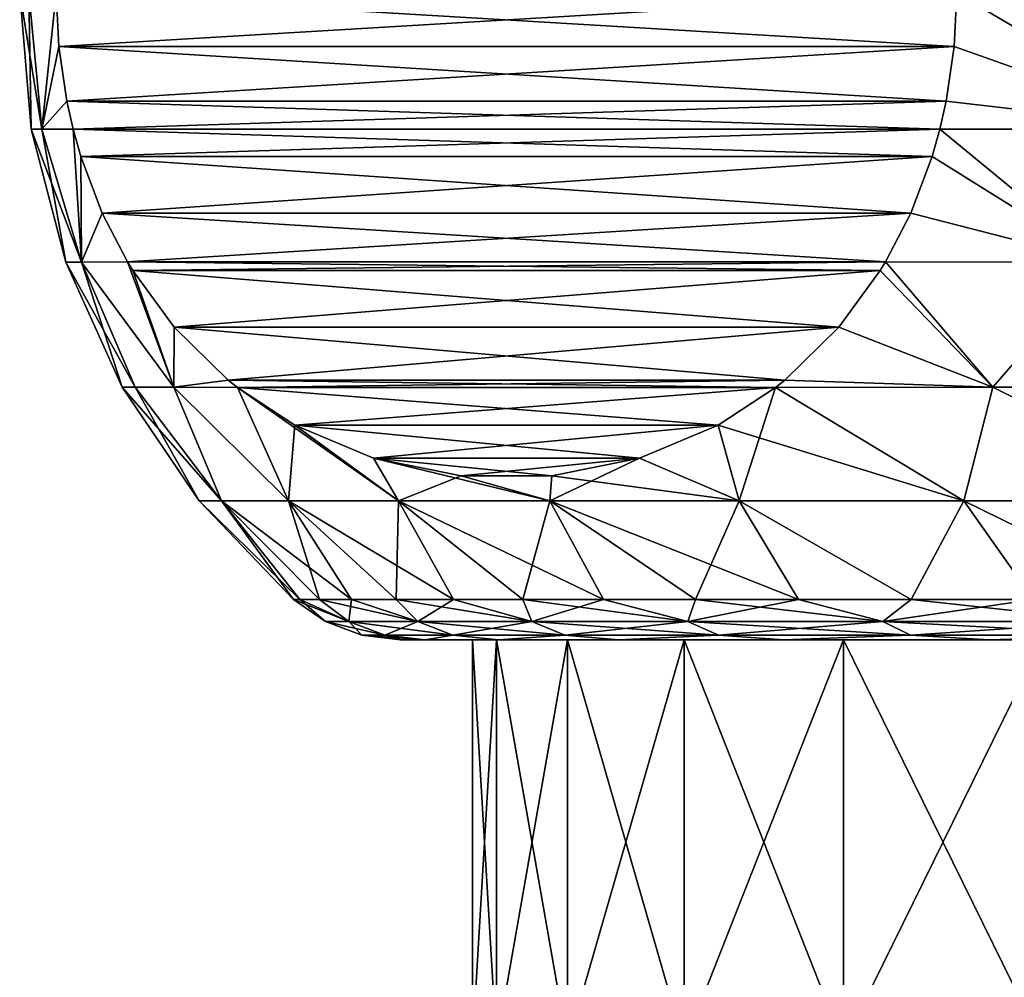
# Model space of a CAD drawing. Header units: metres. Extents: x -109 to 109, y -63 to 140.
# Tile 184 of 256: x -92.5 to -86.41, y 88.92 to 94.83. Entities that reach past the tile are written whole.
import ezdxf

# ---------------------------------------------------------------- set-up
doc = ezdxf.new("R2010")
doc.units = ezdxf.units.M
doc.layers.add('solid_502308_SW0001', color=7, linetype='CONTINUOUS')

msp = doc.modelspace()

# ---------------------------------------------------------------- linework, layer by layer
at = {"layer": 'solid_502308_SW0001'}
for points in [[(-92.5, 95), (-92.428253, 94.155998), (-92.363007, 94.155998, 1.440254)], [(-92.443466, 95, -1.343836), (-92.428253, 94.155998), (-92.5, 95)], [(-92.443466, 95, 1.343836), (-92.5, 95), (-92.363007, 94.155998, 1.440254)], [(-92.363007, 94.155998, -1.440254), (-92.428253, 94.155998), (-92.443466, 95, -1.343836)], [(-92.274261, 95, 2.678175), (-92.443466, 95, 1.343836), (-92.363007, 94.155998, 1.440254)], [(-92.363007, 94.155998, -1.440254), (-92.443466, 95, -1.343836), (-92.274261, 95, -2.678175)], [(-92.258263, 94.666733, 2.705894), (-92.274261, 95, 2.678175), (-92.363007, 94.155998, 1.440254)], [(-92.258263, 94.666733, -2.705895), (-92.363007, 94.155998, -1.440254), (-92.274261, 95, -2.678175)], [(-92.274261, 95, -2.678175), (-86.706497, 95, -12.321825), (-86.722504, 94.666733, -12.294106)], [(-86.706497, 95, 12.321825), (-92.274261, 95, 2.678175), (-92.258263, 94.666733, 2.705894)], [(-92.258263, 94.666733, -2.705895), (-92.274261, 95, -2.678175), (-86.722504, 94.666733, -12.294106)], [(-86.722504, 94.666733, 12.294106), (-86.706497, 95, 12.321825), (-92.258263, 94.666733, 2.705894)], [(-85.281784, 94.155998, -13.288697), (-86.722504, 94.666733, -12.294106), (-86.706497, 95, -12.321825)], [(-86.722504, 94.666733, 12.294106), (-85.281784, 94.155998, 13.288697), (-86.706497, 95, 12.321825)], [(-85.281784, 94.155998, -13.288697), (-86.706497, 95, -12.321825), (-85.263802, 95, -13.3864)], [(-85.281784, 94.155998, 13.288697), (-85.263802, 95, 13.3864), (-86.706497, 95, 12.321825)], [(-92.208832, 94.330009, 2.791499), (-92.258263, 94.666733, 2.705894), (-92.363007, 94.155998, 1.440254)], [(-92.258263, 94.666733, -2.705895), (-92.208832, 94.330009, -2.7915), (-92.363007, 94.155998, -1.440254)], [(-86.722504, 94.666733, 12.294106), (-92.258263, 94.666733, 2.705894), (-92.208832, 94.330009, 2.791499)], [(-92.258263, 94.666733, -2.705895), (-86.722504, 94.666733, -12.294106), (-86.771927, 94.330009, -12.208501)], [(-92.258263, 94.666733, -2.705895), (-86.771927, 94.330009, -12.208501), (-92.208832, 94.330009, -2.7915)], [(-86.722504, 94.666733, 12.294106), (-92.208832, 94.330009, 2.791499), (-86.771927, 94.330009, 12.208501)], [(-86.722504, 94.666733, 12.294106), (-86.771927, 94.330009, 12.208501), (-85.281784, 94.155998, 13.288697)], [(-85.281784, 94.155998, -13.288697), (-86.771927, 94.330009, -12.208501), (-86.722504, 94.666733, -12.294106)], [(-92.208832, 94.330009, 2.791499), (-92.363007, 94.155998, 1.440254), (-92.169792, 94.157341, 2.859125)], [(-92.208832, 94.330009, -2.7915), (-92.169792, 94.157341, -2.859125), (-92.363007, 94.155998, -1.440254)], [(-86.771927, 94.330009, 12.208501), (-92.208832, 94.330009, 2.791499), (-92.169792, 94.157341, 2.859125)], [(-92.208832, 94.330009, -2.7915), (-86.771927, 94.330009, -12.208501), (-86.810974, 94.157341, -12.140875)], [(-92.208832, 94.330009, -2.7915), (-86.810974, 94.157341, -12.140875), (-92.169792, 94.157341, -2.859125)], [(-86.771927, 94.330009, 12.208501), (-92.169792, 94.157341, 2.859125), (-86.810974, 94.157341, 12.140875)], [(-86.771927, 94.330009, 12.208501), (-86.810974, 94.157341, 12.140875), (-85.281784, 94.155998, 13.288697)], [(-85.281784, 94.155998, -13.288697), (-86.810974, 94.157341, -12.140875), (-86.771927, 94.330009, -12.208501)], [(-92.428253, 94.155998), (-92.214783, 93.335419), (-92.118683, 93.335419, 1.735243)], [(-92.363007, 94.155998, -1.440254), (-92.214783, 93.335419), (-92.428253, 94.155998)], [(-92.363007, 94.155998, 1.440254), (-92.428253, 94.155998), (-92.118683, 93.335419, 1.735243)], [(-92.169792, 94.157341, 2.859125), (-92.363007, 94.155998, 1.440254), (-92.118683, 93.335419, 1.735243)], [(-92.118683, 93.335419, -1.735243), (-92.363007, 94.155998, -1.440254), (-92.169792, 94.157341, -2.859125)], [(-92.118683, 93.335419, -1.735243), (-92.214783, 93.335419), (-92.363007, 94.155998, -1.440254)], [(-92.12159, 93.987198, 2.942618), (-92.169792, 94.157341, 2.859125), (-92.118683, 93.335419, 1.735243)], [(-86.810974, 94.157341, 12.140875), (-92.169792, 94.157341, 2.859125), (-92.12159, 93.987198, 2.942618)], [(-92.169792, 94.157341, -2.859125), (-86.810974, 94.157341, -12.140875), (-86.859177, 93.987198, -12.057381)], [(-92.12159, 93.987198, -2.942619), (-92.169792, 94.157341, -2.859125), (-86.859177, 93.987198, -12.057381)], [(-92.118683, 93.335419, -1.735243), (-92.169792, 94.157341, -2.859125), (-92.12159, 93.987198, -2.942619)], [(-86.859177, 93.987206, 12.057383), (-86.810974, 94.157341, 12.140875), (-92.12159, 93.987198, 2.942618)], [(-85.812103, 93.335419, 12.658556), (-86.810974, 94.157341, 12.140875), (-86.859177, 93.987206, 12.057383)], [(-85.812111, 93.335419, -12.658556), (-86.859177, 93.987198, -12.057381), (-86.810974, 94.157341, -12.140875)], [(-85.812103, 93.335419, 12.658556), (-85.281784, 94.155998, 13.288697), (-86.810974, 94.157341, 12.140875)], [(-85.812111, 93.335419, -12.658556), (-86.810974, 94.157341, -12.140875), (-85.281784, 94.155998, -13.288697)], [(-86.859177, 93.987206, 12.057383), (-92.12159, 93.987198, 2.942618), (-91.989311, 93.637154, 3.171727)], [(-91.989311, 93.637154, 3.171727), (-92.12159, 93.987198, 2.942618), (-92.118683, 93.335419, 1.735243)], [(-92.12159, 93.987198, -2.942619), (-86.859177, 93.987198, -12.057381), (-86.991455, 93.637146, -11.828272)], [(-91.989311, 93.637146, -3.171728), (-92.12159, 93.987198, -2.942619), (-86.991455, 93.637146, -11.828272)], [(-91.989311, 93.637146, -3.171728), (-92.118683, 93.335419, -1.735243), (-92.12159, 93.987198, -2.942619)], [(-86.991455, 93.637154, 11.828274), (-86.859177, 93.987206, 12.057383), (-91.989311, 93.637154, 3.171727)], [(-86.991455, 93.637154, 11.828274), (-85.812103, 93.335419, 12.658556), (-86.859177, 93.987206, 12.057383)], [(-85.812111, 93.335419, -12.658556), (-86.991455, 93.637146, -11.828272), (-86.859177, 93.987198, -12.057381)], [(-91.989311, 93.637154, 3.171727), (-92.118683, 93.335419, 1.735243), (-91.833626, 93.335999, 3.441383)], [(-91.989311, 93.637146, -3.171728), (-91.833626, 93.335999, -3.441383), (-92.118683, 93.335419, -1.735243)], [(-86.991455, 93.637154, 11.828274), (-91.989311, 93.637154, 3.171727), (-91.833626, 93.335999, 3.441383)], [(-91.989311, 93.637146, -3.171728), (-86.991455, 93.637146, -11.828272), (-87.147141, 93.335999, -11.558617)], [(-91.989311, 93.637146, -3.171728), (-87.147141, 93.335999, -11.558617), (-91.833626, 93.335999, -3.441383)], [(-86.991455, 93.637154, 11.828274), (-91.833626, 93.335999, 3.441383), (-87.147141, 93.335999, 11.558617)], [(-86.991455, 93.637154, 11.828274), (-87.147141, 93.335999, 11.558617), (-85.812103, 93.335419, 12.658556)], [(-85.812111, 93.335419, -12.658556), (-87.147141, 93.335999, -11.558617), (-86.991455, 93.637146, -11.828272)], [(-92.214783, 93.335419), (-91.86573, 92.562706), (-91.785767, 92.562706, 1.565583)], [(-92.118683, 93.335419, -1.735243), (-91.86573, 92.562706), (-92.214783, 93.335419)], [(-92.118683, 93.335419, 1.735243), (-92.214783, 93.335419), (-91.785767, 92.562706, 1.565583)], [(-91.833626, 93.335999, 3.441383), (-92.118683, 93.335419, 1.735243), (-91.5467, 92.562706, 3.114872)], [(-91.833626, 93.335999, -3.441383), (-91.5467, 92.562706, -3.114872), (-92.118683, 93.335419, -1.735243)], [(-92.118683, 93.335419, -1.735243), (-91.785767, 92.562706, -1.565583), (-91.86573, 92.562706)], [(-92.118683, 93.335419, 1.735243), (-91.785767, 92.562706, 1.565583), (-91.5467, 92.562706, 3.114872)], [(-92.118683, 93.335419, -1.735243), (-91.5467, 92.562706, -3.114872), (-91.785767, 92.562706, -1.565583)], [(-91.801109, 93.282417, 3.497708), (-91.833626, 93.335999, 3.441383), (-91.5467, 92.562706, 3.114872)], [(-87.147141, 93.335999, 11.558617), (-91.833626, 93.335999, 3.441383), (-91.801109, 93.282417, 3.497708)], [(-91.801102, 93.282417, -3.49771), (-91.5467, 92.562706, -3.114872), (-91.833626, 93.335999, -3.441383)], [(-91.833626, 93.335999, -3.441383), (-87.147141, 93.335999, -11.558617), (-87.179657, 93.282417, -11.502291)], [(-91.801102, 93.282417, -3.49771), (-91.833626, 93.335999, -3.441383), (-87.179657, 93.282417, -11.502291)], [(-87.179657, 93.282417, 11.502293), (-87.147141, 93.335999, 11.558617), (-91.801109, 93.282417, 3.497708)], [(-87.179657, 93.282417, 11.502293), (-86.484589, 92.562706, 11.679626), (-87.147141, 93.335999, 11.558617)], [(-87.179657, 93.282417, -11.502291), (-87.147141, 93.335999, -11.558617), (-86.484589, 92.562706, -11.679626)], [(-87.147141, 93.335999, 11.558617), (-86.484589, 92.562706, 11.679626), (-85.812103, 93.335419, 12.658556)], [(-85.812111, 93.335419, -12.658556), (-86.484589, 92.562706, -11.679626), (-87.147141, 93.335999, -11.558617)], [(-85.812103, 93.335419, 12.658556), (-86.484589, 92.562706, 11.679626), (-84.982872, 92.562706, 12.811971)], [(-85.812111, 93.335419, -12.658556), (-84.982872, 92.562706, -12.811971), (-86.484589, 92.562706, -11.679626)], [(-91.544365, 92.932289, 3.942396), (-91.801109, 93.282417, 3.497708), (-91.5467, 92.562706, 3.114872)], [(-87.179657, 93.282417, 11.502293), (-91.801109, 93.282417, 3.497708), (-91.544365, 92.932289, 3.942396)], [(-91.544365, 92.932297, -3.942395), (-91.5467, 92.562706, -3.114872), (-91.801102, 93.282417, -3.49771)], [(-91.801102, 93.282417, -3.49771), (-87.179657, 93.282417, -11.502291), (-87.436394, 92.932289, -11.057604)], [(-91.544365, 92.932297, -3.942395), (-91.801102, 93.282417, -3.49771), (-87.436394, 92.932289, -11.057604)], [(-87.436394, 92.932289, 11.057604), (-87.179657, 93.282417, 11.502293), (-91.544365, 92.932289, 3.942396)], [(-87.436394, 92.932289, 11.057604), (-86.484589, 92.562706, 11.679626), (-87.179657, 93.282417, 11.502293)], [(-87.436394, 92.932289, -11.057604), (-87.179657, 93.282417, -11.502291), (-86.484589, 92.562706, -11.679626)], [(-91.544365, 92.932297, -3.942395), (-91.210983, 92.606003, -4.519832), (-91.5467, 92.562706, -3.114872)], [(-91.210976, 92.606003, 4.519836), (-91.544365, 92.932289, 3.942396), (-91.5467, 92.562706, 3.114872)], [(-91.544365, 92.932297, -3.942395), (-87.436394, 92.932289, -11.057604), (-87.769783, 92.606003, -10.480166)], [(-91.544365, 92.932297, -3.942395), (-87.769783, 92.606003, -10.480166), (-91.210983, 92.606003, -4.519832)], [(-87.436394, 92.932289, 11.057604), (-91.544365, 92.932289, 3.942396), (-91.210976, 92.606003, 4.519836)], [(-87.436394, 92.932289, 11.057604), (-91.210976, 92.606003, 4.519836), (-87.769783, 92.605995, 10.480162)], [(-87.436394, 92.932289, 11.057604), (-87.769783, 92.605995, 10.480162), (-86.484589, 92.562706, 11.679626)], [(-87.769783, 92.606003, -10.480166), (-87.436394, 92.932289, -11.057604), (-86.484589, 92.562706, -11.679626)], [(-91.210976, 92.606003, 4.519836), (-91.5467, 92.562706, 3.114872), (-91.152809, 92.559624, 4.620596)], [(-91.210983, 92.606003, -4.519832), (-91.152802, 92.559624, -4.620597), (-91.5467, 92.562706, -3.114872)], [(-91.210983, 92.606003, -4.519832), (-87.827957, 92.559624, -10.379403), (-91.152802, 92.559624, -4.620597)], [(-91.210983, 92.606003, -4.519832), (-87.769783, 92.606003, -10.480166), (-87.827957, 92.559624, -10.379403)], [(-87.769783, 92.605995, 10.480162), (-91.210976, 92.606003, 4.519836), (-91.152809, 92.559624, 4.620596)], [(-87.769783, 92.605995, 10.480162), (-91.152809, 92.559624, 4.620596), (-87.827957, 92.559624, 10.379404)], [(-87.769783, 92.606003, -10.480166), (-86.484589, 92.562706, -11.679626), (-87.827957, 92.559624, -10.379403)], [(-87.769783, 92.605995, 10.480162), (-87.827957, 92.559624, 10.379404), (-86.484589, 92.562706, 11.679626)], [(-91.86573, 92.562706), (-91.391136, 91.860085), (-91.252441, 91.860085, 2.027676)], [(-91.785767, 92.562706, 1.565583), (-91.86573, 92.562706), (-91.252441, 91.860085, 2.027676)], [(-91.785767, 92.562706, -1.565583), (-91.391136, 91.860085), (-91.86573, 92.562706)], [(-91.5467, 92.562706, 3.114872), (-91.785767, 92.562706, 1.565583), (-91.252441, 91.860085, 2.027676)], [(-91.252441, 91.860085, -2.027676), (-91.391136, 91.860085), (-91.785767, 92.562706, -1.565583)], [(-91.252441, 91.860085, -2.027676), (-91.785767, 92.562706, -1.565583), (-91.5467, 92.562706, -3.114872)], [(-91.5467, 92.562706, 3.114872), (-91.252441, 91.860085, 2.027676), (-90.838936, 91.860085, 4.017581)], [(-91.152809, 92.559624, 4.620596), (-91.5467, 92.562706, 3.114872), (-90.838936, 91.860085, 4.017581)], [(-90.838936, 91.860085, -4.017581), (-91.5467, 92.562706, -3.114872), (-91.152802, 92.559624, -4.620597)], [(-90.838936, 91.860085, -4.017581), (-91.252441, 91.860085, -2.027676), (-91.5467, 92.562706, -3.114872)], [(-91.152809, 92.559624, 4.620596), (-90.838936, 91.860085, 4.017581), (-90.158318, 91.860085, 5.932645)], [(-90.798462, 92.328491, 5.234332), (-91.152809, 92.559624, 4.620596), (-90.158318, 91.860085, 5.932645)], [(-87.827957, 92.559624, 10.379404), (-91.152809, 92.559624, 4.620596), (-90.798462, 92.328491, 5.234332)], [(-91.152802, 92.559624, -4.620597), (-87.827957, 92.559624, -10.379403), (-88.182297, 92.328491, -9.765669)], [(-91.152802, 92.559624, -4.620597), (-88.182297, 92.328491, -9.765669), (-90.79847, 92.328491, -5.234326)], [(-90.838936, 91.860085, -4.017581), (-91.152802, 92.559624, -4.620597), (-90.79847, 92.328491, -5.234326)], [(-87.827957, 92.559624, 10.379404), (-90.798462, 92.328491, 5.234332), (-88.182297, 92.328491, 9.765663)], [(-87.827957, 92.559624, 10.379404), (-88.182297, 92.328491, 9.765663), (-86.663994, 91.860085, 10.882977)], [(-88.051224, 91.860085, -9.397616), (-88.182297, 92.328491, -9.765669), (-87.827957, 92.559624, -10.379403)], [(-86.663994, 91.860085, -10.882977), (-88.051224, 91.860085, -9.397616), (-87.827957, 92.559624, -10.379403)], [(-86.484589, 92.562706, 11.679626), (-87.827957, 92.559624, 10.379404), (-86.663994, 91.860085, 10.882977)], [(-86.663994, 91.860085, -10.882977), (-87.827957, 92.559624, -10.379403), (-86.484589, 92.562706, -11.679626)], [(-86.484589, 92.562706, 11.679626), (-86.663994, 91.860085, 10.882977), (-85.087425, 91.860085, 12.165609)], [(-85.087425, 91.860085, -12.165609), (-86.663994, 91.860085, -10.882977), (-86.484589, 92.562706, -11.679626)], [(-84.982872, 92.562706, 12.811971), (-86.484589, 92.562706, 11.679626), (-85.087425, 91.860085, 12.165609)], [(-85.087425, 91.860085, -12.165609), (-86.484589, 92.562706, -11.679626), (-84.982872, 92.562706, -12.811971)], [(-90.158318, 91.860085, -5.932645), (-90.838936, 91.860085, -4.017581), (-90.79847, 92.328491, -5.234326)], [(-90.79847, 92.328491, -5.234326), (-88.182297, 92.328491, -9.765669), (-88.668961, 92.123589, -8.922749)], [(-90.79847, 92.328491, -5.234326), (-88.668961, 92.123589, -8.922749), (-90.311813, 92.123589, -6.07724)], [(-90.158318, 91.860085, -5.932645), (-90.79847, 92.328491, -5.234326), (-90.311813, 92.123589, -6.07724)], [(-90.311806, 92.123589, 6.077246), (-90.798462, 92.328491, 5.234332), (-90.158318, 91.860085, 5.932645)], [(-88.182297, 92.328491, 9.765663), (-90.798462, 92.328491, 5.234332), (-90.311806, 92.123589, 6.077246)], [(-88.182297, 92.328491, 9.765663), (-90.311806, 92.123589, 6.077246), (-88.668961, 92.123589, 8.922744)], [(-88.182297, 92.328491, 9.765663), (-88.668961, 92.123589, 8.922744), (-88.051224, 91.860085, 9.397616)], [(-88.051224, 91.860085, -9.397616), (-88.668961, 92.123589, -8.922749), (-88.182297, 92.328491, -9.765669)], [(-88.182297, 92.328491, 9.765663), (-88.051224, 91.860085, 9.397616), (-86.663994, 91.860085, 10.882977)], [(-90.311813, 92.123589, -6.07724), (-88.668961, 92.123589, -8.922749), (-89.210091, 92.01403, -7.985472)], [(-90.311813, 92.123589, -6.07724), (-89.210091, 92.01403, -7.985472), (-89.770676, 92.01403, -7.014515)], [(-90.158318, 91.860085, -5.932645), (-90.311813, 92.123589, -6.07724), (-89.770676, 92.01403, -7.014515)], [(-90.311806, 92.123589, 6.077246), (-90.158318, 91.860085, 5.932645), (-89.223274, 91.860085, 7.737195)], [(-89.770676, 92.01403, 7.014518), (-90.311806, 92.123589, 6.077246), (-89.223274, 91.860085, 7.737195)], [(-88.668961, 92.123589, 8.922744), (-90.311806, 92.123589, 6.077246), (-89.770676, 92.01403, 7.014518)], [(-88.668961, 92.123589, 8.922744), (-89.770676, 92.01403, 7.014518), (-89.210098, 92.01403, 7.985471)], [(-89.223274, 91.860085, -7.737195), (-89.210091, 92.01403, -7.985472), (-88.668961, 92.123589, -8.922749)], [(-88.051224, 91.860085, -9.397616), (-89.223274, 91.860085, -7.737195), (-88.668961, 92.123589, -8.922749)], [(-88.668961, 92.123589, 8.922744), (-89.210098, 92.01403, 7.985471), (-88.051224, 91.860085, 9.397616)], [(-89.223274, 91.860085, -7.737195), (-90.158318, 91.860085, -5.932645), (-89.770676, 92.01403, -7.014515)], [(-89.210098, 92.01403, 7.985471), (-89.770676, 92.01403, 7.014518), (-89.223274, 91.860085, 7.737195)], [(-89.223274, 91.860085, -7.737195), (-89.770676, 92.01403, -7.014515), (-89.210091, 92.01403, -7.985472)], [(-89.210098, 92.01403, 7.985471), (-89.223274, 91.860085, 7.737195), (-88.051224, 91.860085, 9.397616)], [(-91.391136, 91.860085), (-90.80719, 91.25), (-90.767181, 91.25, 1.069178)], [(-91.252441, 91.860085, -2.027676), (-90.80719, 91.25), (-91.391136, 91.860085)], [(-91.391136, 91.860085), (-90.767181, 91.25, 1.069178), (-91.252441, 91.860085, 2.027676)], [(-91.252441, 91.860085, -2.027676), (-90.767181, 91.25, -1.069178), (-90.80719, 91.25)], [(-91.252441, 91.860085, 2.027676), (-90.767181, 91.25, 1.069178), (-90.647392, 91.25, 2.132376)], [(-91.252441, 91.860085, 2.027676), (-90.647392, 91.25, 2.132376), (-90.448479, 91.25, 3.183649)], [(-91.252441, 91.860085, 2.027676), (-90.448479, 91.25, 3.183649), (-90.838936, 91.860085, 4.017581)], [(-91.252441, 91.860085, -2.027676), (-90.647392, 91.25, -2.132376), (-90.767181, 91.25, -1.069178)], [(-90.838936, 91.860085, -4.017581), (-90.647392, 91.25, -2.132376), (-91.252441, 91.860085, -2.027676)], [(-90.838936, 91.860085, 4.017581), (-90.448479, 91.25, 3.183649), (-90.171562, 91.25, 4.217118)], [(-90.838936, 91.860085, 4.017581), (-90.171562, 91.25, 4.217118), (-89.818184, 91.25, 5.227003)], [(-90.838936, 91.860085, 4.017581), (-89.818184, 91.25, 5.227003), (-90.158318, 91.860085, 5.932645)], [(-90.838936, 91.860085, -4.017581), (-90.171562, 91.25, -4.217118), (-90.448479, 91.25, -3.183649)], [(-90.158318, 91.860085, -5.932645), (-90.171562, 91.25, -4.217118), (-90.838936, 91.860085, -4.017581)], [(-90.838936, 91.860085, -4.017581), (-90.448479, 91.25, -3.183649), (-90.647392, 91.25, -2.132376)], [(-90.158318, 91.860085, -5.932645), (-89.818184, 91.25, -5.227003), (-90.171562, 91.25, -4.217118)], [(-90.158318, 91.860085, 5.932645), (-89.818184, 91.25, 5.227003), (-89.390335, 91.25, 6.207657)], [(-90.158318, 91.860085, 5.932645), (-89.390335, 91.25, 6.207657), (-88.890388, 91.25, 7.153594)], [(-90.158318, 91.860085, 5.932645), (-88.890388, 91.25, 7.153594), (-89.223274, 91.860085, 7.737195)], [(-90.158318, 91.860085, -5.932645), (-89.390335, 91.25, -6.207657), (-89.818184, 91.25, -5.227003)], [(-89.223274, 91.860085, -7.737195), (-89.390335, 91.25, -6.207657), (-90.158318, 91.860085, -5.932645)], [(-89.223274, 91.860085, -7.737195), (-88.890388, 91.25, -7.153594), (-89.390335, 91.25, -6.207657)], [(-89.223274, 91.860085, 7.737195), (-88.890388, 91.25, 7.153594), (-88.321152, 91.25, 8.059526)], [(-89.223274, 91.860085, 7.737195), (-88.321152, 91.25, 8.059526), (-87.685814, 91.25, 8.920386)], [(-89.223274, 91.860085, 7.737195), (-87.685814, 91.25, 8.920386), (-88.051224, 91.860085, 9.397616)], [(-89.223274, 91.860085, -7.737195), (-88.321152, 91.25, -8.059526), (-88.890388, 91.25, -7.153594)], [(-88.051224, 91.860085, -9.397616), (-88.321152, 91.25, -8.059526), (-89.223274, 91.860085, -7.737195)], [(-88.051224, 91.860085, -9.397616), (-87.685814, 91.25, -8.920386), (-88.321152, 91.25, -8.059526)], [(-88.051224, 91.860085, 9.397616), (-87.685814, 91.25, 8.920386), (-86.987915, 91.25, 9.73136)], [(-88.051224, 91.860085, 9.397616), (-86.987915, 91.25, 9.73136), (-86.663994, 91.860085, 10.882977)], [(-88.051224, 91.860085, -9.397616), (-86.987915, 91.25, -9.73136), (-87.685814, 91.25, -8.920386)], [(-86.663994, 91.860085, -10.882977), (-86.987915, 91.25, -9.73136), (-88.051224, 91.860085, -9.397616)], [(-86.663994, 91.860085, 10.882977), (-86.987915, 91.25, 9.73136), (-86.231361, 91.25, 10.487912)], [(-86.663994, 91.860085, -10.882977), (-86.231361, 91.25, -10.487912), (-86.987915, 91.25, -9.73136)], [(-86.663994, 91.860085, 10.882977), (-86.231361, 91.25, 10.487912), (-85.420387, 91.25, 11.185811)], [(-86.663994, 91.860085, 10.882977), (-85.420387, 91.25, 11.185811), (-85.087425, 91.860085, 12.165609)], [(-85.087425, 91.860085, -12.165609), (-86.231361, 91.25, -10.487912), (-86.663994, 91.860085, -10.882977)], [(-90.80719, 91.25), (-90.609146, 91.113846), (-90.465538, 91.113846, 2.007941)], [(-90.767181, 91.25, -1.069178), (-90.609146, 91.113846), (-90.80719, 91.25)], [(-90.767181, 91.25, 1.069178), (-90.80719, 91.25), (-90.465538, 91.113846, 2.007941)], [(-90.767181, 91.25, -1.069178), (-90.465538, 91.113846, -2.007941), (-90.609146, 91.113846)], [(-90.647392, 91.25, 2.132376), (-90.767181, 91.25, 1.069178), (-90.465538, 91.113846, 2.007941)], [(-90.767181, 91.25, -1.069178), (-90.647392, 91.25, -2.132376), (-90.465538, 91.113846, -2.007941)], [(-90.647392, 91.25, 2.132376), (-90.465538, 91.113846, 2.007941), (-90.037628, 91.113846, 3.975006)], [(-90.448479, 91.25, 3.183649), (-90.647392, 91.25, 2.132376), (-90.037628, 91.113846, 3.975006)], [(-90.647392, 91.25, -2.132376), (-90.448479, 91.25, -3.183649), (-90.465538, 91.113846, -2.007941)], [(-90.448479, 91.25, -3.183649), (-90.037628, 91.113846, -3.975006), (-90.465538, 91.113846, -2.007941)], [(-90.171562, 91.25, 4.217118), (-90.448479, 91.25, 3.183649), (-90.037628, 91.113846, 3.975006)], [(-90.448479, 91.25, -3.183649), (-90.171562, 91.25, -4.217118), (-90.037628, 91.113846, -3.975006)], [(-90.171562, 91.25, 4.217118), (-90.037628, 91.113846, 3.975006), (-89.334129, 91.113846, 5.861151)], [(-89.818184, 91.25, 5.227003), (-90.171562, 91.25, 4.217118), (-89.334129, 91.113846, 5.861151)], [(-90.171562, 91.25, -4.217118), (-89.818184, 91.25, -5.227003), (-90.037628, 91.113846, -3.975006)], [(-89.818184, 91.25, -5.227003), (-89.334129, 91.113846, -5.861151), (-90.037628, 91.113846, -3.975006)], [(-89.390335, 91.25, 6.207657), (-89.818184, 91.25, 5.227003), (-89.334129, 91.113846, 5.861151)], [(-89.818184, 91.25, -5.227003), (-89.390335, 91.25, -6.207657), (-89.334129, 91.113846, -5.861151)], [(-89.390335, 91.25, 6.207657), (-89.334129, 91.113846, 5.861151), (-88.36937, 91.113846, 7.627981)], [(-88.890388, 91.25, 7.153594), (-89.390335, 91.25, 6.207657), (-88.36937, 91.113846, 7.627981)], [(-89.390335, 91.25, -6.207657), (-88.890388, 91.25, -7.153594), (-89.334129, 91.113846, -5.861151)], [(-88.890388, 91.25, -7.153594), (-88.36937, 91.113846, -7.627981), (-89.334129, 91.113846, -5.861151)], [(-88.321152, 91.25, 8.059526), (-88.890388, 91.25, 7.153594), (-88.36937, 91.113846, 7.627981)], [(-88.890388, 91.25, -7.153594), (-88.321152, 91.25, -8.059526), (-88.36937, 91.113846, -7.627981)], [(-88.321152, 91.25, 8.059526), (-88.36937, 91.113846, 7.627981), (-87.162979, 91.113846, 9.239526)], [(-87.685814, 91.25, -8.920386), (-87.162979, 91.113846, -9.239526), (-88.36937, 91.113846, -7.627981)], [(-88.321152, 91.25, -8.059526), (-87.685814, 91.25, -8.920386), (-88.36937, 91.113846, -7.627981)], [(-87.685814, 91.25, 8.920386), (-88.321152, 91.25, 8.059526), (-87.162979, 91.113846, 9.239526)], [(-86.987915, 91.25, 9.73136), (-87.685814, 91.25, 8.920386), (-87.162979, 91.113846, 9.239526)], [(-87.685814, 91.25, -8.920386), (-86.987915, 91.25, -9.73136), (-87.162979, 91.113846, -9.239526)], [(-86.987915, 91.25, 9.73136), (-87.162979, 91.113846, 9.239526), (-85.739525, 91.113846, 10.662981)], [(-86.231361, 91.25, -10.487912), (-85.739525, 91.113846, -10.662981), (-87.162979, 91.113846, -9.239526)], [(-86.987915, 91.25, -9.73136), (-86.231361, 91.25, -10.487912), (-87.162979, 91.113846, -9.239526)], [(-86.231361, 91.25, 10.487912), (-86.987915, 91.25, 9.73136), (-85.739525, 91.113846, 10.662981)], [(-90.609146, 91.113846), (-90.384102, 91.028824), (-90.242783, 91.028824, 1.975914)], [(-90.465538, 91.113846, -2.007941), (-90.384102, 91.028824), (-90.609146, 91.113846)], [(-90.465538, 91.113846, 2.007941), (-90.609146, 91.113846), (-90.242783, 91.028824, 1.975914)], [(-90.465538, 91.113846, -2.007941), (-90.242783, 91.028824, -1.975914), (-90.384102, 91.028824)], [(-90.465538, 91.113846, 2.007941), (-90.242783, 91.028824, 1.975914), (-89.821701, 91.028824, 3.911604)], [(-90.037628, 91.113846, 3.975006), (-90.465538, 91.113846, 2.007941), (-89.821701, 91.028824, 3.911604)], [(-90.465538, 91.113846, -2.007941), (-90.037628, 91.113846, -3.975006), (-90.242783, 91.028824, -1.975914)], [(-90.037628, 91.113846, -3.975006), (-89.821701, 91.028824, -3.911604), (-90.242783, 91.028824, -1.975914)], [(-90.037628, 91.113846, 3.975006), (-89.821701, 91.028824, 3.911604), (-89.129425, 91.028824, 5.767666)], [(-89.334129, 91.113846, 5.861151), (-90.037628, 91.113846, 3.975006), (-89.129425, 91.028824, 5.767666)], [(-90.037628, 91.113846, -3.975006), (-89.334129, 91.113846, -5.861151), (-89.821701, 91.028824, -3.911604)], [(-89.334129, 91.113846, -5.861151), (-89.129425, 91.028824, -5.767666), (-89.821701, 91.028824, -3.911604)], [(-89.334129, 91.113846, 5.861151), (-89.129425, 91.028824, 5.767666), (-88.180054, 91.028824, 7.506314)], [(-88.36937, 91.113846, 7.627981), (-89.334129, 91.113846, 5.861151), (-88.180054, 91.028824, 7.506314)], [(-89.334129, 91.113846, -5.861151), (-88.36937, 91.113846, -7.627981), (-89.129425, 91.028824, -5.767666)], [(-88.36937, 91.113846, -7.627981), (-88.180054, 91.028824, -7.506314), (-89.129425, 91.028824, -5.767666)], [(-88.36937, 91.113846, 7.627981), (-88.180054, 91.028824, 7.506314), (-86.992905, 91.028824, 9.092155)], [(-87.162979, 91.113846, 9.239526), (-88.36937, 91.113846, 7.627981), (-86.992905, 91.028824, 9.092155)], [(-88.36937, 91.113846, -7.627981), (-87.162979, 91.113846, -9.239526), (-88.180054, 91.028824, -7.506314)], [(-87.162979, 91.113846, -9.239526), (-86.992905, 91.028824, -9.092155), (-88.180054, 91.028824, -7.506314)], [(-87.162979, 91.113846, 9.239526), (-86.992905, 91.028824, 9.092155), (-85.592155, 91.028824, 10.492907)], [(-85.739525, 91.113846, 10.662981), (-87.162979, 91.113846, 9.239526), (-85.592155, 91.028824, 10.492907)], [(-87.162979, 91.113846, -9.239526), (-85.739525, 91.113846, -10.662981), (-86.992905, 91.028824, -9.092155)], [(-85.739525, 91.113846, -10.662981), (-85.592155, 91.028824, -10.492907), (-86.992905, 91.028824, -9.092155)], [(-90.384102, 91.028824), (-90.145752, 91), (-89.99398, 91, 2.02954)], [(-90.242783, 91.028824, -1.975914), (-90.145752, 91), (-90.384102, 91.028824)], [(-90.242783, 91.028824, 1.975914), (-90.384102, 91.028824), (-89.99398, 91, 2.02954)], [(-90.242783, 91.028824, -1.975914), (-89.99398, 91, -2.02954), (-90.145752, 91)], [(-90.242783, 91.028824, -1.975914), (-89.821701, 91.028824, -3.911604), (-89.99398, 91, -2.02954)], [(-89.821701, 91.028824, 3.911604), (-90.242783, 91.028824, 1.975914), (-89.99398, 91, 2.02954)], [(-89.821701, 91.028824, -3.911604), (-89.540543, 91, -4.018774), (-89.99398, 91, -2.02954)], [(-89.821701, 91.028824, 3.911604), (-89.99398, 91, 2.02954), (-89.540543, 91, 4.018774)], [(-89.821701, 91.028824, -3.911604), (-89.129425, 91.028824, -5.767666), (-89.540543, 91, -4.018774)], [(-89.129425, 91.028824, 5.767666), (-89.821701, 91.028824, 3.911604), (-89.540543, 91, 4.018774)], [(-89.129425, 91.028824, -5.767666), (-88.79583, 91, -5.917658), (-89.540543, 91, -4.018774)], [(-89.129425, 91.028824, 5.767666), (-89.540543, 91, 4.018774), (-88.79583, 91, 5.917658)], [(-89.129425, 91.028824, -5.767666), (-88.180054, 91.028824, -7.506314), (-88.79583, 91, -5.917658)], [(-88.180054, 91.028824, 7.506314), (-89.129425, 91.028824, 5.767666), (-88.79583, 91, 5.917658)], [(-88.180054, 91.028824, -7.506314), (-87.776291, 91, -7.684497), (-88.79583, 91, -5.917658)], [(-88.180054, 91.028824, 7.506314), (-88.79583, 91, 5.917658), (-87.776291, 91, 7.684497)], [(-88.180054, 91.028824, -7.506314), (-86.992905, 91.028824, -9.092155), (-87.776291, 91, -7.684497)], [(-86.992905, 91.028824, 9.092155), (-88.180054, 91.028824, 7.506314), (-87.776291, 91, 7.684497)], [(-86.992905, 91.028824, -9.092155), (-86.504768, 91, -9.279593), (-87.776291, 91, -7.684497)], [(-86.992905, 91.028824, 9.092155), (-87.776291, 91, 7.684497), (-86.504768, 91, 9.279593)], [(-86.992905, 91.028824, -9.092155), (-85.592155, 91.028824, -10.492907), (-86.504768, 91, -9.279593)], [(-85.592155, 91.028824, 10.492907), (-86.992905, 91.028824, 9.092155), (-86.504768, 91, 9.279593)], [(-85.592155, 91.028824, -10.492907), (-85.009636, 91, -10.66736), (-86.504768, 91, -9.279593)], [(-85.592155, 91.028824, 10.492907), (-86.504768, 91, 9.279593), (-85.009636, 91, 10.66736)], [(-90.145752, 91), (-89.699997, 91), (-89.552551, 91, 1.967457)], [(-90.145752, 91), (-89.99398, 91, -2.02954), (-89.699997, 91)], [(-89.99398, 91, 2.02954), (-90.145752, 91), (-89.552551, 91, 1.967457)], [(-89.99398, 91, -2.02954), (-89.552551, 91, -1.967457), (-89.699997, 91)], [(-89.99398, 91, 2.02954), (-89.552551, 91, 1.967457), (-89.113525, 91, 3.890862)], [(-89.540543, 91, 4.018774), (-89.99398, 91, 2.02954), (-89.113525, 91, 3.890862)], [(-89.99398, 91, -2.02954), (-89.113525, 91, -3.890862), (-89.552551, 91, -1.967457)], [(-89.99398, 91, -2.02954), (-89.540543, 91, -4.018774), (-89.113525, 91, -3.890862)], [(-89.552444, 88.5, 1.967873), (-89.552551, 91, 1.967457), (-89.699997, 91)], [(-89.699997, 88.5), (-89.552444, 88.5, 1.967873), (-89.699997, 91)], [(-89.552551, 91, -1.967457), (-89.699997, 88.5), (-89.699997, 91)], [(-89.552551, 91, -1.967457), (-89.552444, 88.5, -1.967873), (-89.699997, 88.5)], [(-89.113678, 88.5, 3.890252), (-89.113525, 91, 3.890862), (-89.552551, 91, 1.967457)], [(-89.552444, 88.5, 1.967873), (-89.113678, 88.5, 3.890252), (-89.552551, 91, 1.967457)], [(-89.552551, 91, -1.967457), (-89.113525, 91, -3.890862), (-89.552444, 88.5, -1.967873)], [(-89.113525, 91, -3.890862), (-89.113678, 88.5, -3.890252), (-89.552444, 88.5, -1.967873)], [(-89.540543, 91, 4.018774), (-89.113525, 91, 3.890862), (-88.392761, 91, 5.727296)], [(-88.79583, 91, 5.917658), (-89.540543, 91, 4.018774), (-88.392761, 91, 5.727296)], [(-89.540543, 91, -4.018774), (-88.392761, 91, -5.727296), (-89.113525, 91, -3.890862)], [(-89.540543, 91, -4.018774), (-88.79583, 91, -5.917658), (-88.392761, 91, -5.727296)], [(-89.113678, 88.5, 3.890252), (-88.392792, 88.5, 5.727265), (-89.113525, 91, 3.890862)], [(-88.392761, 91, -5.727296), (-88.392792, 88.5, -5.727265), (-89.113678, 88.5, -3.890252)], [(-89.113525, 91, -3.890862), (-88.392761, 91, -5.727296), (-89.113678, 88.5, -3.890252)], [(-88.392792, 88.5, 5.727265), (-88.392761, 91, 5.727296), (-89.113525, 91, 3.890862)], [(-88.79583, 91, 5.917658), (-88.392761, 91, 5.727296), (-87.406364, 91, 7.435784)], [(-87.776291, 91, 7.684497), (-88.79583, 91, 5.917658), (-87.406364, 91, 7.435784)], [(-88.79583, 91, -5.917658), (-87.406364, 91, -7.435784), (-88.392761, 91, -5.727296)], [(-88.79583, 91, -5.917658), (-87.776291, 91, -7.684497), (-87.406364, 91, -7.435784)], [(-88.392792, 88.5, 5.727265), (-87.406021, 88.5, 7.436237), (-88.392761, 91, 5.727296)], [(-87.406364, 91, -7.435784), (-87.406021, 88.5, -7.436237), (-88.392792, 88.5, -5.727265)], [(-88.392761, 91, -5.727296), (-87.406364, 91, -7.435784), (-88.392792, 88.5, -5.727265)], [(-87.406021, 88.5, 7.436237), (-87.406364, 91, 7.435784), (-88.392761, 91, 5.727296)], [(-87.776291, 91, 7.684497), (-87.406364, 91, 7.435784), (-86.176346, 91, 8.978201)], [(-86.504768, 91, 9.279593), (-87.776291, 91, 7.684497), (-86.176346, 91, 8.978201)], [(-87.776291, 91, -7.684497), (-86.176346, 91, -8.978201), (-87.406364, 91, -7.435784)], [(-87.776291, 91, -7.684497), (-86.504768, 91, -9.279593), (-86.176346, 91, -8.978201)], [(-86.176613, 88.5, 8.977865), (-86.176346, 91, 8.978201), (-87.406364, 91, 7.435784)], [(-87.406021, 88.5, 7.436237), (-86.176613, 88.5, 8.977865), (-87.406364, 91, 7.435784)], [(-87.406364, 91, -7.435784), (-86.176346, 91, -8.978201), (-87.406021, 88.5, -7.436237)], [(-86.176346, 91, -8.978201), (-86.176613, 88.5, -8.977865), (-87.406021, 88.5, -7.436237)], [(-86.504768, 91, 9.279593), (-86.176346, 91, 8.978201), (-84.730141, 91, 10.32011)], [(-85.009636, 91, 10.66736), (-86.504768, 91, 9.279593), (-84.730141, 91, 10.32011)], [(-86.504768, 91, -9.279593), (-84.730141, 91, -10.32011), (-86.176346, 91, -8.978201)], [(-86.504768, 91, -9.279593), (-85.009636, 91, -10.66736), (-84.730141, 91, -10.32011)]]:
    msp.add_3dface(points, dxfattribs=at)

doc.saveas('drawing.dxf')
